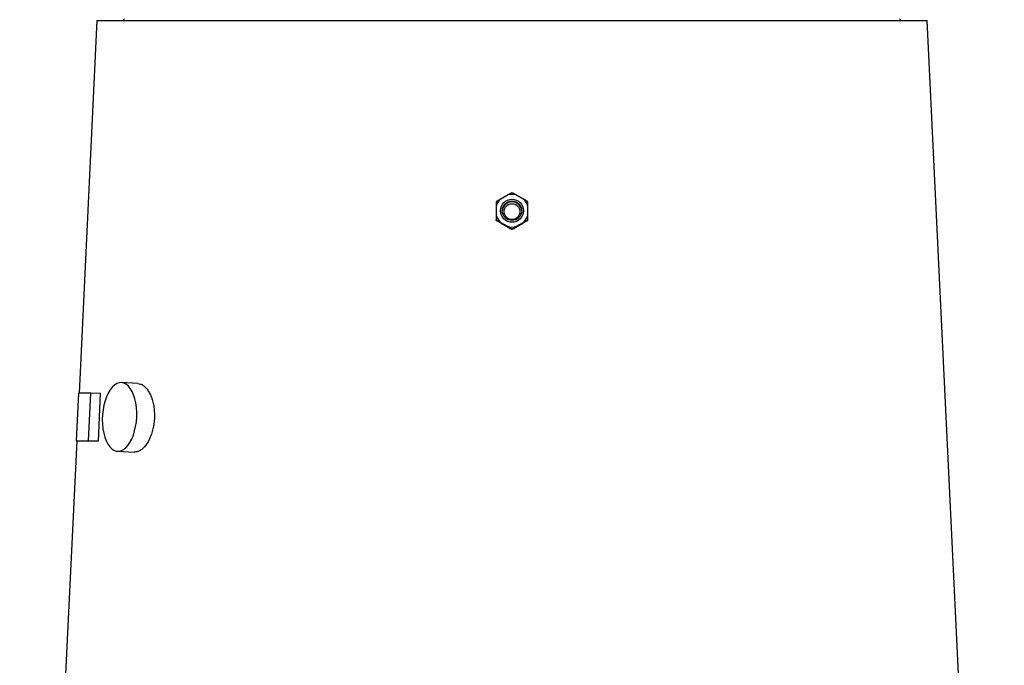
# Model space of a CAD drawing. Header units: millimetres. Extents: x 9 to 1898, y 9 to 2069.
# Tile 15 of 17: x 1176 to 1692, y 1247 to 1585. Entities that reach past the tile are written whole.
import ezdxf

# ---------------------------------------------------------------- set-up
doc = ezdxf.new("R2010")
doc.units = ezdxf.units.MM

msp = doc.modelspace()

# ---------------------------------------------------------------- linework, layer by layer
at = {"color": 7, "linetype": 'Continuous', "lineweight": 25}
for p, q in [((1216.09, 1584.95), (1206.71, 1389.95)), ((1216.09, 1584.95), (1651.11, 1584.95)), ((1230.6, 1585.95), (1229.6, 1584.95)), ((1637.6, 1584.95), (1636.6, 1585.95)), ((1691.61, 742.95), (1651.11, 1584.95)), ((1431.51, 1493.71), (1427.47, 1491.38)), ((1439.74, 1491.38), (1435.69, 1493.71)), ((1425.38, 1487.76), (1425.38, 1483.1)), ((1441.83, 1483.1), (1441.83, 1487.76)), ((1425.38, 1480.28), (1425.38, 1480.61)), ((1427.47, 1479.48), (1431.51, 1477.15)), ((1433.6, 1475.54), (1433.6, 1475.86)), ((1435.69, 1477.15), (1439.74, 1479.48)), ((1441.83, 1480.28), (1441.83, 1480.61)), ((1237.57, 1394.92), (1228.92, 1395.4)), ((1206.37, 1389.95), (1205.21, 1364.98)), ((1212.84, 1389.95), (1206.37, 1389.95)), ((1211.68, 1364.98), (1212.84, 1389.95)), ((1218, 1389.7), (1212.84, 1389.95)), ((1216.84, 1364.72), (1218, 1389.7)), ((1205.51, 1364.97), (1175.59, 742.95)), ((1210.37, 1364.72), (1205.21, 1364.98)), ((1205.21, 1364.98), (1211.68, 1364.98)), ((1216.84, 1364.72), (1211.68, 1364.98)), ((1226.92, 1359.46), (1235.57, 1358.98))]:
    msp.add_line(p, q, dxfattribs=at)
at = {"color": 7, "linetype": 'Continuous', "lineweight": 25, "flags": 128}
msp.add_lwpolyline([(1236.92, 1377.43), (1236.93, 1379.93), (1236.78, 1382.38), (1236.44, 1384.74), (1235.95, 1386.96), (1235.29, 1388.98), (1234.5, 1390.79), (1233.57, 1392.33), (1232.54, 1393.59), (1231.41, 1394.53), (1230.22, 1395.13), (1228.98, 1395.4), (1227.72, 1395.31), (1226.47, 1394.87), (1225.24, 1394.1), (1224.07, 1393), (1222.97, 1391.6), (1221.96, 1389.92), (1221.08, 1388), (1220.32, 1385.87), (1219.72, 1383.58), (1219.27, 1381.17), (1218.99, 1378.68), (1218.89, 1376.17), (1218.96, 1373.69), (1219.2, 1371.28), (1219.62, 1368.99), (1220.2, 1366.86), (1220.92, 1364.94), (1221.79, 1363.26), (1222.77, 1361.86), (1223.85, 1360.76), (1225.01, 1359.98), (1226.23, 1359.55), (1227.48, 1359.46), (1228.74, 1359.72), (1229.99, 1360.33), (1231.19, 1361.27), (1232.33, 1362.52), (1233.38, 1364.07), (1234.33, 1365.87), (1235.15, 1367.9), (1235.84, 1370.12), (1236.36, 1372.47), (1236.73, 1374.93), (1236.92, 1377.43)], dxfattribs=at)
at = {"color": 7, "linetype": 'Continuous', "lineweight": 25}
for centre, radius in [((1433.6, 1485.42), 6.05), ((1433.6, 1485.4), 5.1), ((1433.6, 1484.95), 4.15)]:
    msp.add_circle(centre, radius, dxfattribs=at)
for centre, radius, start, end in [((1433.59, 1485.43), 8.54, 135.8115, 164.1311), ((1433.6, 1485.41), 8.56, 75.8644, 104.1356), ((1433.61, 1485.43), 8.54, 15.8689, 44.1885), ((1433.6, 1484.97), 5.1, 2.4535, 177.5465), ((1433.59, 1485.43), 8.54, 195.8689, 224.1885), ((1433.61, 1485.43), 8.54, 315.8115, 344.1311), ((1433.6, 1485.45), 8.56, 255.8644, 284.1356)]:
    msp.add_arc(centre, radius, start, end, dxfattribs=at)
for centre, major_axis, ratio, start_param, end_param in [((1439.81, 1461.14), (223.42, -129.36), 0.036024, 1.627712, 1.647435), ((1427.39, 1461.14), (223.42, 129.36), 0.036024, 1.494158, 1.51388), ((1434.11, 1353.74), (228.63, -10.62), 0.012422, 2.82567, 2.935072)]:
    msp.add_ellipse(centre, major_axis=major_axis, ratio=ratio, start_param=start_param, end_param=end_param, dxfattribs=at)
for points, knots in [([(1427.47, 1491.38), (1427.08, 1491.14), (1426.72, 1490.92), (1426.03, 1490.5), (1425.7, 1490.29), (1425.38, 1490.09)], [0, 0, 0, 0, 0.5, 0.5, 1, 1, 1, 1]), ([(1433.6, 1494.84), (1433.28, 1494.67), (1432.95, 1494.49), (1432.26, 1494.12), (1431.89, 1493.92), (1431.51, 1493.71)], [0, 0, 0, 0, 0.5, 0.5, 1, 1, 1, 1]), ([(1435.69, 1493.71), (1435.31, 1493.92), (1434.95, 1494.12), (1434.25, 1494.49), (1433.92, 1494.67), (1433.6, 1494.84)], [0, 0, 0, 0, 0.5, 0.5, 1, 1, 1, 1]), ([(1441.83, 1490.09), (1441.51, 1490.29), (1441.18, 1490.5), (1440.48, 1490.93), (1440.12, 1491.15), (1439.74, 1491.38)], [0, 0, 0, 0, 0.5, 0.5, 1, 1, 1, 1]), ([(1425.38, 1490.09), (1425.38, 1489.74), (1425.38, 1489.37), (1425.38, 1488.59), (1425.38, 1488.19), (1425.38, 1487.76)], [0, 0, 0, 0, 0.5, 0.5, 1, 1, 1, 1]), ([(1441.83, 1487.76), (1441.83, 1488.19), (1441.83, 1488.6), (1441.83, 1489.37), (1441.83, 1489.74), (1441.83, 1490.09)], [0, 0, 0, 0, 0.5, 0.5, 1, 1, 1, 1]), ([(1425.38, 1483.1), (1425.38, 1482.64), (1425.38, 1482.21), (1425.38, 1481.39), (1425.38, 1480.99), (1425.38, 1480.61)], [0, 0, 0, 0, 0.5, 0.5, 1, 1, 1, 1]), ([(1441.83, 1480.61), (1441.83, 1480.99), (1441.83, 1481.38), (1441.83, 1482.22), (1441.83, 1482.64), (1441.83, 1483.1)], [0, 0, 0, 0, 0.5, 0.5, 1, 1, 1, 1]), ([(1425.38, 1480.61), (1425.7, 1480.44), (1426.03, 1480.26), (1426.72, 1479.89), (1427.09, 1479.69), (1427.47, 1479.48)], [0, 0, 0, 0, 0.5, 0.5, 1, 1, 1, 1]), ([(1427.36, 1479.07), (1426.99, 1479.29), (1426.65, 1479.49), (1425.99, 1479.9), (1425.68, 1480.09), (1425.38, 1480.28)], [0, 0, 0, 0, 0.5, 0.5, 1, 1, 1, 1]), ([(1431.51, 1477.15), (1431.89, 1476.92), (1432.25, 1476.7), (1432.95, 1476.27), (1433.28, 1476.06), (1433.6, 1475.86)], [0, 0, 0, 0, 0.5, 0.5, 1, 1, 1, 1]), ([(1433.6, 1475.54), (1433.32, 1475.69), (1433.02, 1475.85), (1432.41, 1476.18), (1432.09, 1476.35), (1431.76, 1476.53)], [0, 0, 0, 0, 0.5, 0.5, 1, 1, 1, 1]), ([(1433.6, 1475.86), (1433.92, 1476.06), (1434.25, 1476.26), (1434.94, 1476.69), (1435.31, 1476.92), (1435.69, 1477.15)], [0, 0, 0, 0, 0.5, 0.5, 1, 1, 1, 1]), ([(1435.44, 1476.53), (1435.11, 1476.35), (1434.79, 1476.18), (1434.18, 1475.85), (1433.88, 1475.69), (1433.6, 1475.54)], [0, 0, 0, 0, 0.5, 0.5, 1, 1, 1, 1]), ([(1439.74, 1479.48), (1440.12, 1479.69), (1440.48, 1479.89), (1441.17, 1480.26), (1441.51, 1480.44), (1441.83, 1480.61)], [0, 0, 0, 0, 0.5, 0.5, 1, 1, 1, 1]), ([(1441.83, 1480.28), (1441.52, 1480.09), (1441.21, 1479.9), (1440.55, 1479.49), (1440.21, 1479.28), (1439.85, 1479.07)], [0, 0, 0, 0, 0.5, 0.5, 1, 1, 1, 1]), ([(1237.57, 1394.88), (1237.99, 1394.84), (1238.91, 1394.75), (1240.32, 1393.99), (1241.73, 1392.76), (1243.02, 1391.07), (1244.15, 1388.98), (1245.07, 1386.54), (1245.74, 1383.83), (1246.14, 1380.93), (1246.26, 1377.91), (1246.08, 1374.88), (1245.62, 1371.9), (1244.89, 1369.07), (1243.91, 1366.46), (1242.73, 1364.15), (1241.38, 1362.19), (1239.91, 1360.65), (1238.37, 1359.58), (1236.91, 1359), (1235.99, 1359.01), (1235.57, 1359.01)], [0, 0, 0, 0, 0.044499, 0.098008, 0.151519, 0.205118, 0.258717, 0.312454, 0.366191, 0.419901, 0.47361, 0.527169, 0.580727, 0.634248, 0.687769, 0.741424, 0.795078, 0.84883, 0.90258, 0.956242, 1, 1, 1, 1])]:
    msp.add_open_spline(points, degree=3, knots=knots, dxfattribs=at)

doc.saveas('drawing.dxf')
